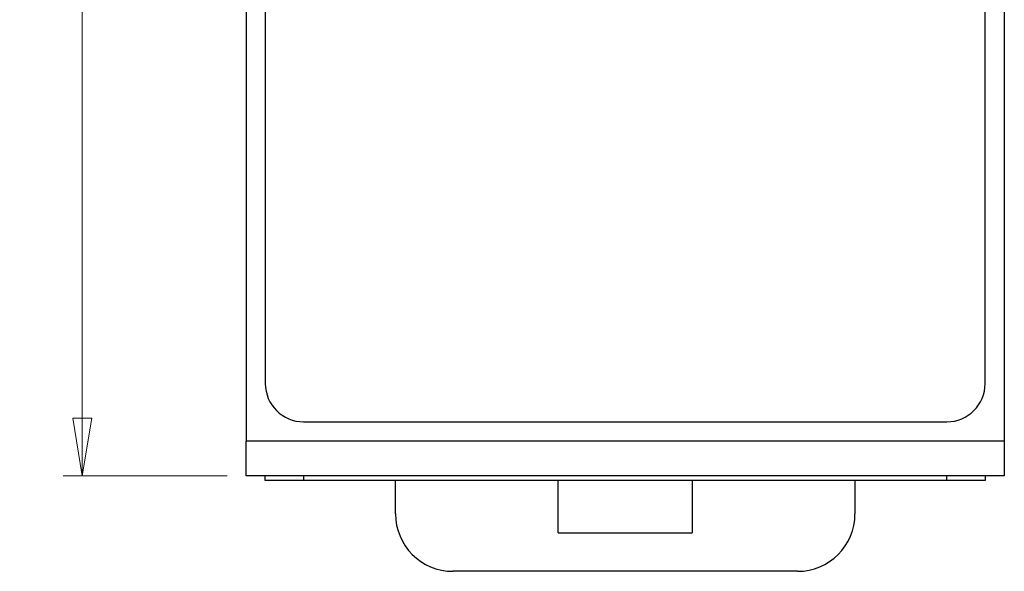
# Paper-space layout 'Sheet2' of a CAD drawing. Header units: millimetres. Extents: x 0 to 420, y 0 to 297.
# Tile 1 of 17: x 91 to 142, y 89 to 118. Entities that reach past the tile are written whole.
import ezdxf

# ---------------------------------------------------------------- set-up
doc = ezdxf.new("R2010")
doc.units = ezdxf.units.MM
doc.styles.add('SLDTEXTSTYLE1', font='TXT', dxfattribs={"width": 0.75})
doc.dimstyles.new('SLDDIMSTYLE1', dxfattribs={"dimtxt": 2.5, "dimasz": 3, "dimexe": 0, "dimexo": 0.0625, "dimtad": 1, "dimdec": 0, "dimrnd": 1e-09, "dimzin": 12, "dimdsep": 46, "dimtxsty": 'SLDTEXTSTYLE1', "dimblk1": 'CLOSED', "dimblk2": 'CLOSED', "dimsah": 1, "dimcen": 0.09, "dimadec": 0, "dimazin": 3, "dimtfac": 1, "dimtofl": 0, "dimtmove": 0, "dimatfit": 3, "dimldrblk": 'CLOSED', "dimfxl": 1, "dimfrac": 2, "dimtolj": 1, "dimtzin": 12, "dimarcsym": 0})

# ---------------------------------------------------------------- blocks, each defined once
blk = doc.blocks.new('_Closed')
at = {"color": 0, "linetype": 'ByBlock', "lineweight": -2}
for p, q in [((-1, 0.166667), (0, 0)), ((-1, 0.166667), (-1, -0.166667)), ((0, 0), (-1, -0.166667)), ((0, 0), (-1, 0))]:
    blk.add_line(p, q, dxfattribs=at)
blk = doc.blocks.new('_D_4')
at = {"color": 7, "linetype": 'Continuous', "lineweight": 0}
for p, q in [((101.704, 221.742), (93.142, 221.742)), ((94.142, 221.742), (94.142, 93.732)), ((101.704, 93.732), (93.142, 93.732))]:
    blk.add_line(p, q, dxfattribs=at)
at = {"color": 7, "linetype": 'Continuous', "lineweight": 18, "xscale": 3, "yscale": 3}
for p, rotation in [((94.142, 221.742, -60.216), 90), ((94.142, 93.732, -60.216), 270)]:
    blk.add_blockref('_Closed', p, dxfattribs=dict(at, rotation=rotation))
at = {"color": 7, "linetype": 'Continuous', "lineweight": 18, "insert": (90.919, 154.966), "char_height": 2.5, "attachment_point": 1, "rotation": 90, "style": 'SLDTEXTSTYLE1'}
blk.add_mtext('128', dxfattribs=at)

psp = doc.layouts.new('Sheet2')

# ---------------------------------------------------------------- linework, layer by layer
at = {"color": 7, "linetype": 'Continuous', "lineweight": 25}
for p, q in [((103.704, 193.692), (103.704, 98.542)), ((141.304, 98.542), (141.304, 193.692)), ((102.704, 151.937), (102.704, 95.532)), ((142.304, 151.937), (142.304, 95.532)), ((105.704, 96.542), (139.304, 96.542)), ((142.304, 95.532), (102.704, 95.532)), ((102.704, 93.732), (102.704, 95.532)), ((142.304, 95.532), (142.304, 93.732)), ((142.304, 93.732), (102.704, 93.732)), ((103.704, 93.482), (103.704, 93.732)), ((105.704, 93.732), (105.704, 93.482)), ((139.304, 93.482), (139.304, 93.732)), ((141.304, 93.732), (141.304, 93.482)), ((105.704, 93.482), (103.704, 93.482)), ((139.304, 93.482), (105.704, 93.482)), ((110.504, 91.741), (110.504, 93.482)), ((119.004, 90.741), (119.004, 93.482)), ((126.004, 93.482), (126.004, 90.741)), ((134.504, 93.482), (134.504, 91.741)), ((141.304, 93.482), (139.304, 93.482)), ((119.004, 90.741), (126.004, 90.741)), ((131.504, 88.741), (113.504, 88.741))]:
    psp.add_line(p, q, dxfattribs=at)
for centre, radius, start, end in [((105.704, 98.542), 2, 180, 270), ((139.304, 98.542), 2, 270, 0), ((113.504, 91.741), 3, 180, 270), ((131.504, 91.741), 3, 270, 0)]:
    psp.add_arc(centre, radius, start, end, dxfattribs=at)

# ---------------------------------------------------------------- dimensions: what is measured, and where the dimension line sits
at = {"color": 7, "linetype": 'Continuous', "lineweight": 18}
dim = psp.add_linear_dim(base=(94.142, 93.732), p1=(102.704, 221.742), p2=(102.704, 93.732), angle=90, dimstyle='SLDDIMSTYLE1', dxfattribs=at)
dim.commit()
dim.dimension.update_dxf_attribs({"geometry": '_D_4', "text_midpoint": (94.142, 157.737), "dimtype": 160})

doc.saveas('drawing.dxf')
